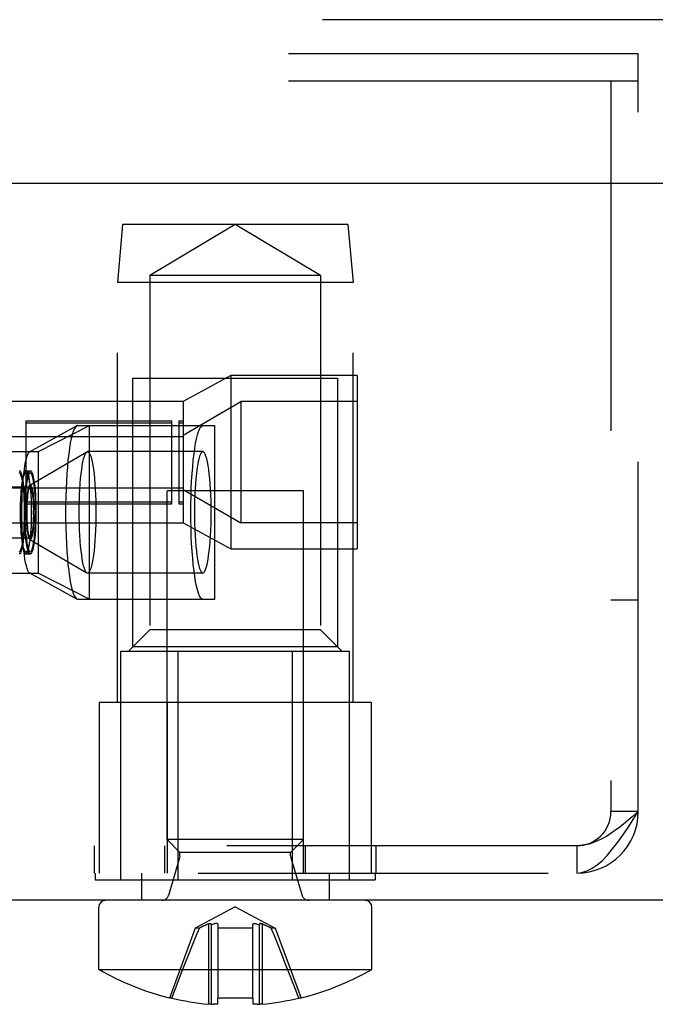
# Model space of a CAD drawing. Header units: inches. Extents: x 0 to 73.3, y 0 to 56.7.
# Tile 14 of 36: x 16.5 to 17.2, y 25.4 to 26.5. Entities that reach past the tile are written whole.
import ezdxf

# ---------------------------------------------------------------- set-up
doc = ezdxf.new("R2010")
doc.units = ezdxf.units.IN
doc.header["$LTSCALE"] = 4.033333
doc.header["$MEASUREMENT"] = 0
doc.linetypes.add('HIDDEN', pattern=[0.2, 0.1, -0.1])
doc.layers.get('0').update_dxf_attribs({"linetype": 'CONTINUOUS'})
doc.layers.add('DEFAULT_2', color=8, linetype='HIDDEN')

msp = doc.modelspace()

# ---------------------------------------------------------------- linework, layer by layer
at = {"color": 7, "linetype": 'Continuous'}
for p, q in [((33.1715, 26.3081), (11.2817, 26.3081)), ((34.2148, 25.4813), (10.2384, 25.4813)), ((16.577, 25.4014), (16.577, 25.4734)), ((16.892, 25.4014), (16.892, 25.4734)), ((16.577, 25.4014), (16.892, 25.4014)), ((16.6613, 25.3685), (16.6586, 25.3685)), ((16.7042, 25.3614), (16.7035, 25.3614)), ((16.7045, 25.3614), (16.7042, 25.3614)), ((16.705, 25.3614), (16.7045, 25.3614)), ((16.7052, 25.3614), (16.705, 25.3614)), ((16.7062, 25.3614), (16.7061, 25.3614)), ((16.7064, 25.3614), (16.7062, 25.3614)), ((16.7065, 25.3614), (16.7064, 25.3614)), ((16.7066, 25.3615), (16.7065, 25.3614)), ((16.7066, 25.3615), (16.7067, 25.3617)), ((16.7067, 25.3617), (16.7092, 25.3615)), ((16.7101, 25.3614), (16.7092, 25.3615)), ((16.7105, 25.3614), (16.7101, 25.3614)), ((16.7111, 25.3614), (16.7105, 25.3614)), ((16.7115, 25.3614), (16.7111, 25.3614)), ((16.7135, 25.3614), (16.7131, 25.3614)), ((16.7137, 25.3614), (16.7135, 25.3614)), ((16.7142, 25.3614), (16.7137, 25.3614)), ((16.7142, 25.3614), (16.7142, 25.3685)), ((16.7548, 25.3685), (16.7142, 25.3685)), ((16.7548, 25.3685), (16.7548, 25.3614)), ((16.7553, 25.3614), (16.7548, 25.3614)), ((16.7555, 25.3614), (16.7553, 25.3614)), ((16.7559, 25.3614), (16.7555, 25.3614)), ((16.7562, 25.3614), (16.7559, 25.3614)), ((16.7585, 25.3614), (16.7579, 25.3614)), ((16.7589, 25.3614), (16.7585, 25.3614)), ((16.7598, 25.3615), (16.7589, 25.3614)), ((16.7598, 25.3615), (16.7623, 25.3617)), ((16.7623, 25.3617), (16.7624, 25.3615)), ((16.7628, 25.3614), (16.7626, 25.3614)), ((16.7629, 25.3614), (16.7628, 25.3614)), ((16.7645, 25.3614), (16.764, 25.3614)), ((16.7648, 25.3614), (16.7645, 25.3614)), ((16.7655, 25.3614), (16.7648, 25.3614)), ((16.8104, 25.3685), (16.8077, 25.3685))]:
    msp.add_line(p, q, dxfattribs=at)
for points in [[(16.6586, 25.3685), (16.6573, 25.3688), (16.6487, 25.3712), (16.64, 25.3738), (16.6315, 25.3766), (16.6231, 25.3796), (16.6147, 25.3829), (16.6064, 25.3865), (16.5981, 25.3903), (16.5898, 25.3944), (16.5816, 25.3989), (16.577, 25.4014)], [(16.892, 25.4014), (16.8896, 25.4001), (16.8802, 25.395), (16.8708, 25.3903), (16.8615, 25.386), (16.8522, 25.3821), (16.843, 25.3785), (16.8338, 25.3753), (16.8244, 25.3723), (16.8151, 25.3697), (16.8104, 25.3685)], [(16.7061, 25.3614), (16.7057, 25.3614), (16.7052, 25.3614)], [(16.7131, 25.3614), (16.7128, 25.3614), (16.7121, 25.3614), (16.7115, 25.3614)], [(16.7579, 25.3614), (16.7575, 25.3614), (16.7569, 25.3614), (16.7562, 25.3614)], [(16.7626, 25.3614), (16.7625, 25.3614), (16.7624, 25.3615)], [(16.764, 25.3614), (16.7638, 25.3614), (16.7633, 25.3614), (16.7629, 25.3614)]]:
    msp.add_lwpolyline(points, dxfattribs=at)
for centre, radius, start, end in [((16.5849, 25.4734), 0.00787, 90, 180), ((16.8841, 25.4734), 0.00787, 0, 90), ((16.7345, 25.6742), 0.3143, 256.536, 264.3362), ((16.7345, 25.6742), 0.3143, 275.6638, 283.464)]:
    msp.add_arc(centre, radius, start, end, dxfattribs=at)
at = {"layer": 'DEFAULT_2', "color": 8, "linetype": 'HIDDEN'}
for p, q in [((17.2384, 26.497), (14.7345, 26.497)), ((17.1991, 26.4577), (14.7739, 26.4577)), ((17.1991, 25.5836), (17.1991, 26.4577)), ((17.1991, 26.4262), (14.7739, 26.4262)), ((17.1676, 26.4262), (17.1676, 25.5836)), ((16.6046, 26.2608), (16.5987, 26.1939)), ((16.8644, 26.2608), (16.6046, 26.2608)), ((16.7345, 26.2609), (16.6361, 26.2018)), ((16.8329, 26.2018), (16.7345, 26.2609)), ((16.8644, 26.2608), (16.8703, 26.1939)), ((16.6361, 26.2018), (16.6361, 25.7933)), ((16.8329, 26.2018), (16.6361, 26.2018)), ((16.8329, 26.2018), (16.8329, 25.7933)), ((16.5987, 25.7096), (16.5987, 26.1939)), ((16.8703, 26.1939), (16.5987, 26.1939)), ((16.8703, 25.7096), (16.8703, 26.1939)), ((16.6164, 25.7736), (16.6164, 26.0836)), ((16.6164, 26.0836), (16.8526, 26.0836)), ((16.7294, 26.0866), (16.6744, 26.0566)), ((16.7294, 26.0866), (16.7294, 25.8866)), ((16.8752, 26.0866), (16.7294, 26.0866)), ((16.8526, 25.7736), (16.8526, 26.0836)), ((16.8752, 26.0866), (16.8752, 25.8866)), ((16.6744, 26.0566), (16.4732, 26.0566)), ((16.6744, 26.0566), (16.6744, 25.9166)), ((16.6744, 26.018), (16.741, 26.0566)), ((16.741, 26.0566), (16.741, 25.9166)), ((16.8752, 26.0566), (16.741, 26.0566)), ((16.493, 26.0345), (16.493, 25.9386)), ((16.493, 26.0345), (16.6615, 26.0345)), ((16.493, 26.0321), (16.6615, 26.0321)), ((16.6615, 25.9386), (16.6615, 26.0345)), ((16.6693, 26.0345), (16.6693, 25.9386)), ((16.6693, 26.0345), (16.6744, 26.0345)), ((16.6693, 26.0321), (16.6744, 26.0321)), ((16.4974, 25.9986), (16.5515, 26.0285)), ((16.5077, 25.9988), (16.5663, 26.0288)), ((16.5526, 26.0288), (16.5515, 26.0285)), ((16.5526, 26.0288), (16.7108, 26.0288)), ((16.5663, 25.8288), (16.5663, 26.0288)), ((16.7108, 25.8288), (16.7108, 26.0288)), ((16.4732, 26.0161), (16.6744, 26.0161)), ((16.2989, 25.9988), (16.5077, 25.9988)), ((16.4974, 25.9986), (16.4981, 25.9988)), ((16.4978, 25.9602), (16.5634, 25.9986)), ((16.5077, 25.8588), (16.5077, 25.9988)), ((16.5634, 25.9986), (16.5642, 25.9988)), ((16.6971, 25.9988), (16.5642, 25.9988)), ((16.4931, 25.9768), (16.4981, 25.9768)), ((16.4931, 25.9743), (16.4981, 25.9743)), ((16.2989, 25.9583), (16.4981, 25.9583)), ((16.4732, 25.9571), (16.6744, 25.9571)), ((16.6558, 25.5513), (16.6558, 25.9537)), ((16.8132, 25.9537), (16.6558, 25.9537)), ((16.6744, 25.9551), (16.741, 25.9166)), ((16.8132, 25.5513), (16.8132, 25.9537)), ((16.493, 25.9411), (16.6615, 25.9411)), ((16.6693, 25.9411), (16.6744, 25.9411)), ((16.493, 25.9386), (16.6615, 25.9386)), ((16.6693, 25.9386), (16.6744, 25.9386)), ((16.4732, 25.9166), (16.6744, 25.9166)), ((16.6744, 25.9166), (16.7294, 25.8866)), ((16.8752, 25.9166), (16.741, 25.9166)), ((16.2989, 25.8993), (16.4981, 25.8993)), ((16.4978, 25.8974), (16.5634, 25.859)), ((16.4931, 25.8833), (16.4981, 25.8833)), ((16.7294, 25.8866), (16.8752, 25.8866)), ((16.4931, 25.8808), (16.4981, 25.8808)), ((16.2989, 25.8588), (16.5077, 25.8588)), ((16.4974, 25.859), (16.5515, 25.8291)), ((16.4981, 25.8588), (16.4974, 25.859)), ((16.5077, 25.8588), (16.5663, 25.8288)), ((16.5642, 25.8588), (16.5634, 25.859)), ((16.6971, 25.8588), (16.5642, 25.8588)), ((16.5515, 25.8291), (16.5526, 25.8288)), ((16.5526, 25.8288), (16.7108, 25.8288)), ((17.1676, 25.8277), (17.1991, 25.8277)), ((16.6361, 25.7933), (16.6115, 25.7687)), ((16.8329, 25.7933), (16.6361, 25.7933)), ((16.8329, 25.7933), (16.8575, 25.7687)), ((16.6027, 25.5049), (16.6027, 25.7687)), ((16.6027, 25.7687), (16.8663, 25.7687)), ((16.8526, 25.7736), (16.6164, 25.7736)), ((16.6686, 25.5049), (16.6686, 25.7687)), ((16.8004, 25.5049), (16.8004, 25.7687)), ((16.8663, 25.5049), (16.8663, 25.7687)), ((16.5777, 25.7096), (16.5777, 25.5128)), ((16.8913, 25.7096), (16.5777, 25.7096)), ((16.6561, 25.7096), (16.6561, 25.5128)), ((16.8129, 25.7096), (16.8129, 25.5128)), ((16.8913, 25.7096), (16.8913, 25.5128)), ((17.1991, 25.5836), (17.1676, 25.5836)), ((17.1282, 25.5443), (14.8447, 25.5443)), ((16.5722, 25.5128), (16.5722, 25.5443)), ((16.6534, 25.5128), (16.6534, 25.5443)), ((16.6707, 25.5364), (16.6558, 25.5513)), ((16.8132, 25.5513), (16.6558, 25.5513)), ((16.7983, 25.5364), (16.8132, 25.5513)), ((16.8156, 25.5128), (16.8156, 25.5443)), ((16.8968, 25.5128), (16.8968, 25.5443)), ((17.1282, 25.5443), (17.1282, 25.5128)), ((16.6703, 25.5302), (16.6574, 25.4869)), ((16.6707, 25.5325), (16.6703, 25.5302)), ((16.6707, 25.5325), (16.6707, 25.5364)), ((16.7983, 25.5364), (16.6707, 25.5364)), ((16.7983, 25.5325), (16.7983, 25.5364)), ((16.7983, 25.5325), (16.7987, 25.5302)), ((16.7987, 25.5302), (16.8116, 25.4869)), ((10.2384, 25.5128), (34.2148, 25.5128)), ((16.5731, 25.5128), (16.5731, 25.5049)), ((16.6262, 25.5128), (16.6262, 25.4813)), ((16.8428, 25.5128), (16.8428, 25.4813)), ((16.8959, 25.5128), (16.8959, 25.5049)), ((16.5731, 25.5049), (16.8959, 25.5049)), ((16.7345, 25.4738), (16.6884, 25.4493)), ((16.7345, 25.4738), (16.7806, 25.4493)), ((16.6967, 25.451), (16.6931, 25.4493)), ((16.7035, 25.4541), (16.7035, 25.3614)), ((16.7066, 25.4538), (16.7067, 25.4529)), ((16.7092, 25.4538), (16.7067, 25.4529)), ((16.7067, 25.4529), (16.7067, 25.3617)), ((16.71, 25.454), (16.7092, 25.4538)), ((16.7108, 25.4542), (16.71, 25.454)), ((16.7115, 25.4544), (16.7108, 25.4542)), ((16.7122, 25.4544), (16.7115, 25.4544)), ((16.7142, 25.4541), (16.7142, 25.3685)), ((16.7548, 25.3685), (16.7548, 25.4541)), ((16.7562, 25.4544), (16.7569, 25.4544)), ((16.7568, 25.4544), (16.7575, 25.4544)), ((16.7575, 25.4544), (16.7582, 25.4542)), ((16.7598, 25.4538), (16.7623, 25.4529)), ((16.7624, 25.4538), (16.7623, 25.4529)), ((16.7623, 25.3617), (16.7623, 25.4529)), ((16.7655, 25.4541), (16.7655, 25.3614)), ((16.7705, 25.4518), (16.7741, 25.4502)), ((16.7723, 25.451), (16.7759, 25.4493)), ((16.6884, 25.4493), (16.6586, 25.3685)), ((16.6931, 25.4493), (16.6884, 25.4493)), ((16.6894, 25.4402), (16.6931, 25.4493)), ((16.7548, 25.4493), (16.7142, 25.4493)), ((16.7759, 25.4493), (16.7741, 25.4502)), ((16.7796, 25.4402), (16.7759, 25.4493)), ((16.7806, 25.4493), (16.7759, 25.4493)), ((16.7806, 25.4493), (16.8104, 25.3685)), ((16.7918, 25.4095), (16.7876, 25.4201)), ((16.7956, 25.3999), (16.7918, 25.4095)), ((16.8034, 25.3797), (16.7956, 25.3999)), ((16.6613, 25.3685), (16.6656, 25.3797)), ((16.8077, 25.3685), (16.8034, 25.3797)), ((16.7042, 25.3614), (16.7035, 25.3614)), ((16.7062, 25.3614), (16.7062, 25.3614)), ((16.7066, 25.3615), (16.7065, 25.3614)), ((16.7101, 25.3614), (16.7092, 25.3615)), ((16.7115, 25.3614), (16.7113, 25.3614)), ((16.7129, 25.3614), (16.7128, 25.3614)), ((16.7142, 25.3614), (16.7137, 25.3614)), ((16.7562, 25.3614), (16.7561, 25.3614)), ((16.7577, 25.3614), (16.7575, 25.3614)), ((16.7625, 25.3614), (16.7624, 25.3615)), ((16.7655, 25.3614), (16.7648, 25.3614))]:
    msp.add_line(p, q, dxfattribs=at)
for points in [[(16.5515, 26.0285), (16.5513, 26.0284), (16.5501, 26.0271), (16.5488, 26.025), (16.5476, 26.022), (16.5465, 26.0183), (16.5453, 26.0138), (16.5443, 26.0086), (16.5433, 26.0027), (16.5424, 25.9961), (16.5416, 25.989), (16.5409, 25.9814), (16.5403, 25.9734), (16.5398, 25.9649), (16.5394, 25.9561), (16.5391, 25.9472), (16.5389, 25.938), (16.5388, 25.9288), (16.5389, 25.9196), (16.5391, 25.9104), (16.5394, 25.9014), (16.5398, 25.8927), (16.5403, 25.8842), (16.5409, 25.8761), (16.5416, 25.8685), (16.5424, 25.8614), (16.5433, 25.8549), (16.5443, 25.849), (16.5453, 25.8438), (16.5465, 25.8393), (16.5476, 25.8355), (16.5488, 25.8326), (16.5501, 25.8305), (16.5513, 25.8292), (16.5515, 25.8291)], [(16.6971, 25.8288), (16.6958, 25.8292), (16.6945, 25.8305), (16.6933, 25.8326), (16.6921, 25.8355), (16.6909, 25.8393), (16.6898, 25.8438), (16.6888, 25.8489), (16.6878, 25.8548), (16.6869, 25.8614), (16.6861, 25.8685), (16.6854, 25.8761), (16.6847, 25.8842), (16.6842, 25.8927), (16.6838, 25.9015), (16.6835, 25.9105), (16.6834, 25.9196), (16.6833, 25.9289), (16.6834, 25.9381), (16.6835, 25.9472), (16.6838, 25.9562), (16.6842, 25.9649), (16.6847, 25.9733), (16.6854, 25.9814), (16.6861, 25.989), (16.6869, 25.9961), (16.6878, 26.0026), (16.6888, 26.0085), (16.6898, 26.0137), (16.6909, 26.0182), (16.6921, 26.022), (16.6933, 26.0249), (16.6945, 26.0271), (16.6958, 26.0283), (16.6971, 26.0288)], [(16.4974, 25.859), (16.4972, 25.8591), (16.4962, 25.8601), (16.4953, 25.8618), (16.4944, 25.8641), (16.4936, 25.867), (16.4928, 25.8706), (16.492, 25.8747), (16.4913, 25.8793), (16.4907, 25.8844), (16.4901, 25.8899), (16.4896, 25.8958), (16.4892, 25.902), (16.4889, 25.9085), (16.4887, 25.9151), (16.4885, 25.9219), (16.4885, 25.9288), (16.4885, 25.9356), (16.4887, 25.9424), (16.4889, 25.9491), (16.4892, 25.9556), (16.4896, 25.9618), (16.4901, 25.9677), (16.4907, 25.9732), (16.4913, 25.9783), (16.492, 25.9829), (16.4928, 25.987), (16.4936, 25.9905), (16.4944, 25.9935), (16.4953, 25.9958), (16.4962, 25.9974), (16.4972, 25.9984), (16.4974, 25.9986)], [(16.5545, 25.9288), (16.5546, 25.9356), (16.5547, 25.9424), (16.5549, 25.9491), (16.5553, 25.9556), (16.5557, 25.9618), (16.5562, 25.9677), (16.5567, 25.9732), (16.5574, 25.9783), (16.5581, 25.9829), (16.5588, 25.987), (16.5596, 25.9905), (16.5605, 25.9935), (16.5614, 25.9958), (16.5623, 25.9974), (16.5632, 25.9984), (16.5634, 25.9986)], [(16.5642, 25.9988), (16.5651, 25.9984), (16.566, 25.9974), (16.5669, 25.9958), (16.5678, 25.9935), (16.5687, 25.9905), (16.5695, 25.987), (16.5703, 25.9829), (16.571, 25.9783), (16.5716, 25.9732), (16.5722, 25.9677), (16.5726, 25.9618), (16.573, 25.9556), (16.5734, 25.9491), (16.5736, 25.9424), (16.5737, 25.9356), (16.5738, 25.9288)], [(16.6971, 25.9988), (16.6961, 25.9984), (16.6952, 25.9974), (16.6943, 25.9958), (16.6934, 25.9935), (16.6925, 25.9906), (16.6917, 25.9871), (16.691, 25.983), (16.6903, 25.9784), (16.6896, 25.9733), (16.6891, 25.9678), (16.6886, 25.9619), (16.6882, 25.9557), (16.6878, 25.9492), (16.6876, 25.9425), (16.6875, 25.9357), (16.6874, 25.9288)], [(16.7067, 25.9288), (16.7066, 25.9357), (16.7065, 25.9424), (16.7063, 25.9491), (16.7059, 25.9556), (16.7055, 25.9618), (16.705, 25.9677), (16.7045, 25.9732), (16.7039, 25.9782), (16.7032, 25.9829), (16.7024, 25.987), (16.7016, 25.9905), (16.7007, 25.9935), (16.6998, 25.9958), (16.6989, 25.9974), (16.698, 25.9984), (16.6971, 25.9988)], [(16.4853, 25.9768), (16.4861, 25.9765), (16.4868, 25.9756), (16.4875, 25.9741), (16.4882, 25.972), (16.4888, 25.9694), (16.4894, 25.9663), (16.49, 25.9627), (16.4905, 25.9588), (16.4909, 25.9544), (16.4913, 25.9497), (16.4916, 25.9447), (16.4918, 25.9395), (16.4919, 25.9342), (16.4919, 25.9289), (16.4919, 25.9235), (16.4918, 25.9182), (16.4916, 25.913), (16.4913, 25.9081), (16.4909, 25.9034), (16.4905, 25.899), (16.49, 25.895), (16.4895, 25.8914), (16.4889, 25.8882), (16.4882, 25.8856), (16.4875, 25.8835), (16.4868, 25.882), (16.4861, 25.8811), (16.4853, 25.8808)], [(16.4916, 25.9288), (16.4915, 25.9339), (16.4914, 25.9389), (16.4912, 25.9438), (16.491, 25.9485), (16.4906, 25.953), (16.4902, 25.9571), (16.4898, 25.9609), (16.4892, 25.9643), (16.4887, 25.9673), (16.4881, 25.9697), (16.4874, 25.9717), (16.4867, 25.9731), (16.486, 25.974), (16.4853, 25.9743)], [(16.4931, 25.9768), (16.4924, 25.9765), (16.4917, 25.9756), (16.491, 25.9741), (16.4903, 25.972), (16.4896, 25.9694), (16.489, 25.9663), (16.4885, 25.9627), (16.488, 25.9588), (16.4876, 25.9544), (16.4872, 25.9497), (16.4869, 25.9447), (16.4867, 25.9395), (16.4866, 25.9342), (16.4865, 25.9289), (16.4866, 25.9235), (16.4867, 25.9182), (16.4869, 25.913), (16.4872, 25.9081), (16.4875, 25.9034), (16.488, 25.899), (16.4885, 25.895), (16.489, 25.8914), (16.4896, 25.8882), (16.4903, 25.8856), (16.4909, 25.8835), (16.4917, 25.882), (16.4924, 25.8811), (16.4931, 25.8808)], [(16.4869, 25.9288), (16.4869, 25.9339), (16.487, 25.9389), (16.4872, 25.9438), (16.4875, 25.9485), (16.4878, 25.953), (16.4882, 25.9571), (16.4887, 25.9609), (16.4892, 25.9643), (16.4898, 25.9673), (16.4904, 25.9697), (16.4911, 25.9717), (16.4917, 25.9731), (16.4924, 25.974), (16.4931, 25.9743)], [(16.4981, 25.8808), (16.4974, 25.8811), (16.4966, 25.882), (16.4959, 25.8835), (16.4952, 25.8855), (16.4946, 25.8882), (16.494, 25.8913), (16.4934, 25.8948), (16.4929, 25.8988), (16.4925, 25.9032), (16.4922, 25.9079), (16.4919, 25.9129), (16.4917, 25.918), (16.4915, 25.9233), (16.4915, 25.9287), (16.4915, 25.9341), (16.4917, 25.9394), (16.4919, 25.9445), (16.4921, 25.9495), (16.4925, 25.9542), (16.4929, 25.9586), (16.4934, 25.9626), (16.494, 25.9662), (16.4946, 25.9693), (16.4952, 25.972), (16.4959, 25.974), (16.4966, 25.9756), (16.4974, 25.9765), (16.4981, 25.9768)], [(16.4981, 25.9743), (16.4974, 25.974), (16.4967, 25.9732), (16.496, 25.9718), (16.4954, 25.9698), (16.4948, 25.9674), (16.4942, 25.9644), (16.4937, 25.9611), (16.4932, 25.9573), (16.4928, 25.9531), (16.4925, 25.9486), (16.4922, 25.9439), (16.492, 25.939), (16.4919, 25.9339), (16.4918, 25.9288)], [(16.4931, 25.8808), (16.4939, 25.8811), (16.4946, 25.882), (16.4953, 25.8835), (16.496, 25.8855), (16.4966, 25.8882), (16.4972, 25.8913), (16.4978, 25.8948), (16.4983, 25.8988), (16.4987, 25.9032), (16.4991, 25.9079), (16.4994, 25.9129), (16.4996, 25.918), (16.4997, 25.9233), (16.4997, 25.9287), (16.4997, 25.9341), (16.4996, 25.9394), (16.4994, 25.9445), (16.4991, 25.9495), (16.4987, 25.9542), (16.4983, 25.9586), (16.4978, 25.9626), (16.4973, 25.9662), (16.4967, 25.9693), (16.496, 25.972), (16.4953, 25.974), (16.4946, 25.9756), (16.4939, 25.9765), (16.4931, 25.9768)], [(16.4931, 25.9743), (16.4938, 25.974), (16.4945, 25.9732), (16.4952, 25.9718), (16.4958, 25.9698), (16.4964, 25.9674), (16.497, 25.9644), (16.4975, 25.9611), (16.498, 25.9573), (16.4984, 25.9531), (16.4988, 25.9486), (16.499, 25.9439), (16.4992, 25.939), (16.4993, 25.9339), (16.4994, 25.9288)], [(16.4981, 25.9768), (16.4988, 25.9765), (16.4996, 25.9756), (16.5003, 25.9741), (16.501, 25.972), (16.5016, 25.9694), (16.5022, 25.9663), (16.5028, 25.9627), (16.5032, 25.9588), (16.5037, 25.9544), (16.504, 25.9497), (16.5043, 25.9447), (16.5045, 25.9395), (16.5047, 25.9342), (16.5047, 25.9289), (16.5047, 25.9235), (16.5045, 25.9182), (16.5043, 25.913), (16.504, 25.9081), (16.5037, 25.9034), (16.5033, 25.899), (16.5028, 25.895), (16.5022, 25.8914), (16.5016, 25.8882), (16.501, 25.8856), (16.5003, 25.8835), (16.4996, 25.882), (16.4988, 25.8811), (16.4981, 25.8808)], [(16.5044, 25.9288), (16.5043, 25.9339), (16.5042, 25.9389), (16.504, 25.9438), (16.5037, 25.9485), (16.5034, 25.953), (16.503, 25.9571), (16.5025, 25.9609), (16.502, 25.9643), (16.5014, 25.9673), (16.5008, 25.9697), (16.5002, 25.9717), (16.4995, 25.9731), (16.4988, 25.974), (16.4981, 25.9743)], [(16.4938, 25.9288), (16.4938, 25.9326), (16.4939, 25.9363), (16.4941, 25.94), (16.4943, 25.9434), (16.4945, 25.9467), (16.4949, 25.9497), (16.4952, 25.9523), (16.4956, 25.9547), (16.4961, 25.9566), (16.4966, 25.9582), (16.4971, 25.9593), (16.4976, 25.96), (16.4978, 25.9602)], [(16.4981, 25.9583), (16.4976, 25.9581), (16.4971, 25.9575), (16.4967, 25.9564), (16.4962, 25.955), (16.4958, 25.9532), (16.4954, 25.951), (16.4951, 25.9485), (16.4948, 25.9457), (16.4945, 25.9426), (16.4943, 25.9393), (16.4942, 25.9359), (16.4941, 25.9324), (16.494, 25.9288)], [(16.4978, 25.9602), (16.4981, 25.9603), (16.4986, 25.9601), (16.4991, 25.9594), (16.4996, 25.9583), (16.5001, 25.9567), (16.5005, 25.9548), (16.501, 25.9525), (16.5013, 25.9498), (16.5016, 25.9468), (16.5019, 25.9435), (16.5021, 25.94), (16.5023, 25.9364), (16.5024, 25.9326), (16.5024, 25.9288)], [(16.5022, 25.9288), (16.5021, 25.9324), (16.502, 25.9359), (16.5019, 25.9393), (16.5017, 25.9425), (16.5014, 25.9456), (16.5011, 25.9484), (16.5008, 25.9509), (16.5004, 25.953), (16.5, 25.9549), (16.4995, 25.9563), (16.4991, 25.9574), (16.4986, 25.9581), (16.4981, 25.9583)], [(16.4853, 25.8833), (16.486, 25.8836), (16.4867, 25.8844), (16.4874, 25.8858), (16.488, 25.8877), (16.4886, 25.8902), (16.4892, 25.8931), (16.4897, 25.8965), (16.4902, 25.9003), (16.4906, 25.9044), (16.491, 25.9089), (16.4912, 25.9137), (16.4914, 25.9186), (16.4915, 25.9236), (16.4916, 25.9288)], [(16.4931, 25.8833), (16.4924, 25.8836), (16.4918, 25.8844), (16.4911, 25.8858), (16.4904, 25.8877), (16.4898, 25.8902), (16.4892, 25.8931), (16.4887, 25.8965), (16.4883, 25.9003), (16.4878, 25.9044), (16.4875, 25.9089), (16.4872, 25.9137), (16.487, 25.9186), (16.4869, 25.9236), (16.4869, 25.9288)], [(16.4918, 25.9288), (16.4919, 25.9237), (16.492, 25.9187), (16.4922, 25.9137), (16.4925, 25.909), (16.4928, 25.9046), (16.4932, 25.9004), (16.4937, 25.8966), (16.4942, 25.8933), (16.4948, 25.8903), (16.4954, 25.8878), (16.496, 25.8859), (16.4967, 25.8844), (16.4974, 25.8836), (16.4981, 25.8833)], [(16.4994, 25.9288), (16.4993, 25.9237), (16.4992, 25.9187), (16.499, 25.9137), (16.4988, 25.909), (16.4984, 25.9046), (16.498, 25.9004), (16.4976, 25.8966), (16.497, 25.8933), (16.4965, 25.8903), (16.4959, 25.8878), (16.4952, 25.8859), (16.4945, 25.8844), (16.4938, 25.8836), (16.4931, 25.8833)], [(16.4978, 25.8974), (16.4976, 25.8975), (16.4971, 25.8982), (16.4966, 25.8993), (16.4961, 25.9008), (16.4957, 25.9028), (16.4952, 25.9051), (16.4949, 25.9078), (16.4945, 25.9108), (16.4943, 25.914), (16.4941, 25.9175), (16.4939, 25.9212), (16.4938, 25.9249), (16.4938, 25.9288)], [(16.494, 25.9288), (16.4941, 25.9252), (16.4942, 25.9217), (16.4943, 25.9183), (16.4945, 25.915), (16.4948, 25.912), (16.4951, 25.9092), (16.4954, 25.9067), (16.4958, 25.9045), (16.4962, 25.9027), (16.4967, 25.9012), (16.4971, 25.9002), (16.4976, 25.8995), (16.4981, 25.8993)], [(16.5024, 25.9288), (16.5024, 25.9249), (16.5023, 25.9212), (16.5021, 25.9176), (16.5019, 25.9141), (16.5017, 25.9109), (16.5013, 25.9079), (16.501, 25.9052), (16.5006, 25.9029), (16.5001, 25.9009), (16.4996, 25.8994), (16.4991, 25.8982), (16.4986, 25.8975), (16.4981, 25.8973), (16.4978, 25.8974)], [(16.4981, 25.8993), (16.4986, 25.8995), (16.4991, 25.9001), (16.4995, 25.9011), (16.5, 25.9026), (16.5004, 25.9044), (16.5008, 25.9066), (16.5011, 25.9091), (16.5014, 25.9119), (16.5017, 25.915), (16.5019, 25.9182), (16.502, 25.9217), (16.5021, 25.9252), (16.5022, 25.9288)], [(16.4981, 25.8833), (16.4988, 25.8836), (16.4995, 25.8844), (16.5002, 25.8858), (16.5008, 25.8877), (16.5014, 25.8902), (16.502, 25.8931), (16.5025, 25.8965), (16.503, 25.9003), (16.5034, 25.9044), (16.5037, 25.9089), (16.504, 25.9137), (16.5042, 25.9186), (16.5043, 25.9236), (16.5044, 25.9288)], [(16.5634, 25.859), (16.5632, 25.8591), (16.5623, 25.8601), (16.5614, 25.8618), (16.5605, 25.8641), (16.5596, 25.867), (16.5588, 25.8706), (16.5581, 25.8747), (16.5574, 25.8793), (16.5567, 25.8844), (16.5562, 25.8899), (16.5557, 25.8958), (16.5553, 25.902), (16.5549, 25.9085), (16.5547, 25.9151), (16.5546, 25.9219), (16.5545, 25.9288)], [(16.5738, 25.9288), (16.5737, 25.9219), (16.5736, 25.9151), (16.5734, 25.9085), (16.573, 25.902), (16.5726, 25.8958), (16.5722, 25.8899), (16.5716, 25.8844), (16.571, 25.8793), (16.5703, 25.8747), (16.5695, 25.8706), (16.5687, 25.867), (16.5678, 25.8641), (16.5669, 25.8618), (16.566, 25.8601), (16.5651, 25.8591), (16.5642, 25.8588)], [(16.6874, 25.9288), (16.6875, 25.9219), (16.6876, 25.9151), (16.6878, 25.9085), (16.6882, 25.902), (16.6886, 25.8958), (16.6891, 25.8899), (16.6896, 25.8844), (16.6902, 25.8793), (16.6909, 25.8747), (16.6917, 25.8706), (16.6925, 25.8671), (16.6934, 25.8641), (16.6943, 25.8618), (16.6952, 25.8601), (16.6961, 25.8591), (16.6971, 25.8588)], [(16.6971, 25.8588), (16.698, 25.8591), (16.6989, 25.8601), (16.6998, 25.8618), (16.7007, 25.8641), (16.7016, 25.867), (16.7024, 25.8705), (16.7031, 25.8746), (16.7038, 25.8792), (16.7045, 25.8842), (16.705, 25.8897), (16.7055, 25.8956), (16.7059, 25.9018), (16.7063, 25.9083), (16.7065, 25.9151), (16.7066, 25.9219), (16.7067, 25.9288)], [(17.1991, 25.5836), (17.192, 25.5775), (17.1849, 25.5715), (17.1778, 25.5658), (17.1707, 25.5605), (17.1636, 25.5558), (17.1565, 25.5518), (17.1495, 25.5486), (17.1424, 25.5462), (17.1353, 25.5448), (17.1282, 25.5443)], [(17.1282, 25.5128), (17.1341, 25.5134), (17.14, 25.5152), (17.1459, 25.5182), (17.1518, 25.5223), (17.1577, 25.5274), (17.1636, 25.5335), (17.1695, 25.5405), (17.1754, 25.5482), (17.1814, 25.5565), (17.1873, 25.5653), (17.1932, 25.5744), (17.1991, 25.5836)], [(16.7035, 25.4541), (16.7018, 25.4534), (16.7001, 25.4526), (16.6984, 25.4518), (16.6949, 25.4502)], [(16.6985, 25.4518), (16.7002, 25.4526), (16.7018, 25.4534), (16.7035, 25.4541)], [(16.7035, 25.4541), (16.7041, 25.4543), (16.7047, 25.4544), (16.7052, 25.4544), (16.7057, 25.4544), (16.706, 25.4544), (16.7063, 25.4542), (16.7065, 25.454), (16.7066, 25.4538)], [(16.7057, 25.4544), (16.7061, 25.4544), (16.7063, 25.4542), (16.7065, 25.454)], [(16.7142, 25.4541), (16.7138, 25.4543), (16.7133, 25.4544), (16.7128, 25.4544), (16.7121, 25.4544)], [(16.7548, 25.4541), (16.7552, 25.4543), (16.7557, 25.4544), (16.7562, 25.4544)], [(16.7582, 25.4542), (16.759, 25.454), (16.7598, 25.4538)], [(16.7655, 25.4541), (16.7649, 25.4543), (16.7643, 25.4544), (16.7637, 25.4544), (16.7633, 25.4544), (16.7629, 25.4544), (16.7627, 25.4542), (16.7625, 25.454), (16.7624, 25.4538)], [(16.7633, 25.4544), (16.763, 25.4544), (16.7627, 25.4542), (16.7625, 25.454)], [(16.7655, 25.4541), (16.7672, 25.4534), (16.7689, 25.4526), (16.7706, 25.4518)], [(16.7705, 25.4518), (16.7688, 25.4526), (16.7672, 25.4534), (16.7655, 25.4541)], [(16.6814, 25.4201), (16.6855, 25.4306), (16.6894, 25.4402), (16.6931, 25.4493)], [(16.7876, 25.4201), (16.7835, 25.4306), (16.7796, 25.4402)], [(16.6772, 25.4095), (16.6814, 25.4201), (16.6855, 25.4306)], [(16.6656, 25.3797), (16.6734, 25.3999), (16.6772, 25.4095)], [(16.7062, 25.3614), (16.7057, 25.3614), (16.7051, 25.3614)], [(16.7639, 25.3614), (16.7633, 25.3614), (16.7629, 25.3614)]]:
    msp.add_lwpolyline(points, dxfattribs=at)
for centre, radius, start, end in [((17.1282, 25.5836), 0.0709, 270, 360), ((17.1282, 25.5836), 0.0394, 270, 360), ((16.6499, 25.4892), 0.00787, 270, 343.3545), ((16.8191, 25.4892), 0.00787, 196.6455, 270)]:
    msp.add_arc(centre, radius, start, end, dxfattribs=at)

doc.saveas('drawing.dxf')
